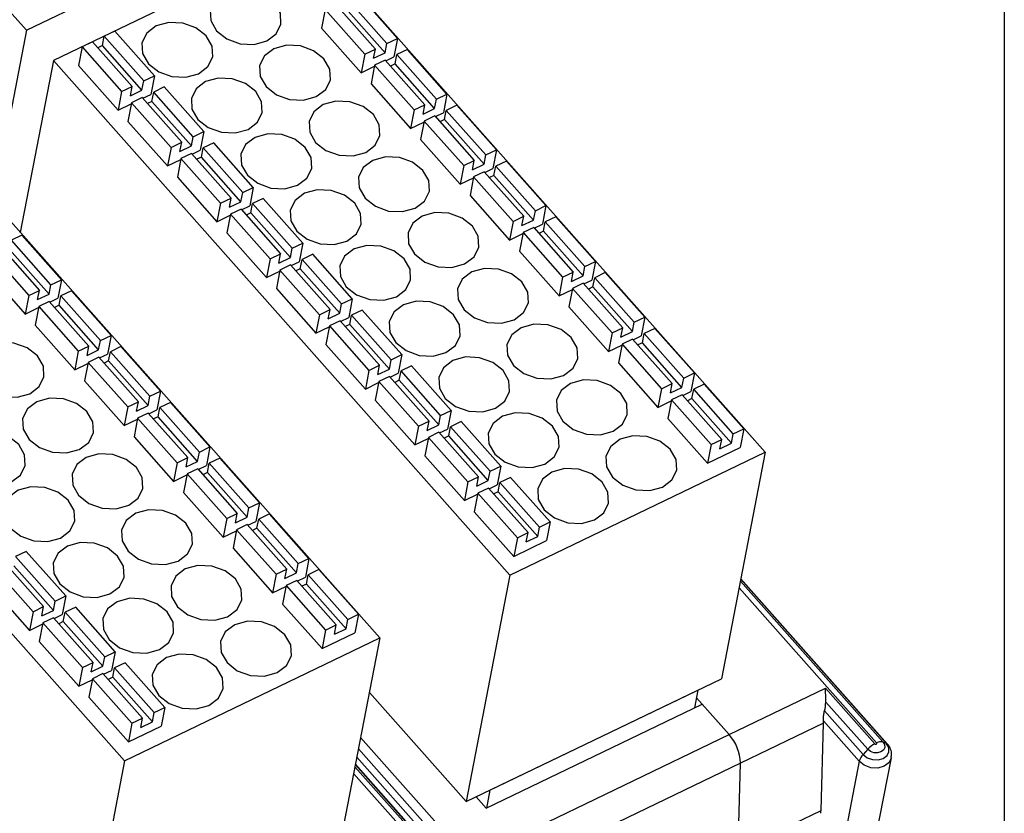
# Model space of a CAD drawing. Header units: millimetres. Extents: x 46 to 1057, y -1515 to -1121.
# Tile 49 of 63: x 676 to 717, y -1378 to -1345. Entities that reach past the tile are written whole.
import ezdxf

# ---------------------------------------------------------------- set-up
doc = ezdxf.new("R2010")
doc.units = ezdxf.units.MM

msp = doc.modelspace()

# ---------------------------------------------------------------- linework, layer by layer
at = {"linetype": 'Continuous', "lineweight": 25}
for p, q in [((657.742, -1324.022), (676.697, -1345.387)), ((676.697, -1345.387), (687.298, -1340.285)), ((688.413, -1341.541), (677.812, -1346.644)), ((707.369, -1362.906), (688.413, -1341.541)), ((692.1, -1345.721), (690.457, -1343.869)), ((689.537, -1344.312), (691.18, -1346.164)), ((691.66, -1345.933), (690.017, -1344.081)), ((689.097, -1344.524), (688.947, -1345.296)), ((689.097, -1344.524), (690.74, -1346.376)), ((691.585, -1346.319), (689.942, -1344.467)), ((676.697, -1345.387), (675.318, -1352.52)), ((679.847, -1346.022), (679.922, -1345.636)), ((680.362, -1345.424), (679.922, -1345.636)), ((681.565, -1347.488), (679.922, -1345.636)), ((682.005, -1347.277), (680.362, -1345.424)), ((688.947, -1345.296), (690.59, -1347.148)), ((679.002, -1346.079), (678.852, -1346.851)), ((679.442, -1345.867), (679.002, -1346.079)), ((679.002, -1346.079), (680.645, -1347.931)), ((679.442, -1345.867), (681.085, -1347.719)), ((679.847, -1346.022), (679.66, -1346.113)), ((681.49, -1347.874), (679.847, -1346.022)), ((691.585, -1346.319), (691.66, -1345.933)), ((691.66, -1345.933), (692.1, -1345.721)), ((692.1, -1345.721), (691.951, -1346.493)), ((690.74, -1346.376), (690.59, -1347.148)), ((690.74, -1346.376), (691.18, -1346.164)), ((691.105, -1346.55), (691.18, -1346.164)), ((691.105, -1346.55), (691.585, -1346.319)), ((691.615, -1346.655), (691.951, -1346.493)), ((691.996, -1346.782), (692.071, -1346.396)), ((692.511, -1346.184), (692.071, -1346.396)), ((693.714, -1348.248), (692.071, -1346.396)), ((694.154, -1348.036), (692.511, -1346.184)), ((677.812, -1346.644), (676.433, -1353.777)), ((677.812, -1346.644), (696.768, -1368.009)), ((678.852, -1346.851), (680.496, -1348.703)), ((690.59, -1347.148), (691.142, -1346.883)), ((691.151, -1346.839), (691.001, -1347.611)), ((691.591, -1346.627), (691.151, -1346.839)), ((691.151, -1346.839), (692.794, -1348.691)), ((691.591, -1346.627), (693.234, -1348.479)), ((691.996, -1346.782), (691.808, -1346.872)), ((693.639, -1348.634), (691.996, -1346.782)), ((681.565, -1347.488), (682.005, -1347.277)), ((682.005, -1347.277), (681.856, -1348.049)), ((680.645, -1347.931), (681.085, -1347.719)), ((681.01, -1348.106), (681.085, -1347.719)), ((681.49, -1347.874), (681.565, -1347.488)), ((691.001, -1347.611), (692.644, -1349.463)), ((680.645, -1347.931), (680.496, -1348.703)), ((681.01, -1348.106), (681.49, -1347.874)), ((681.52, -1348.21), (681.856, -1348.049)), ((681.901, -1348.337), (681.976, -1347.951)), ((682.416, -1347.74), (681.976, -1347.951)), ((683.619, -1349.803), (681.976, -1347.951)), ((684.059, -1349.592), (682.416, -1347.74)), ((693.714, -1348.248), (694.154, -1348.036)), ((694.154, -1348.036), (694.005, -1348.809)), ((680.496, -1348.703), (681.047, -1348.438)), ((681.056, -1348.394), (680.906, -1349.167)), ((681.496, -1348.182), (681.056, -1348.394)), ((681.056, -1348.394), (682.699, -1350.246)), ((681.496, -1348.182), (683.139, -1350.035)), ((681.901, -1348.337), (681.714, -1348.428)), ((683.544, -1350.19), (681.901, -1348.337)), ((692.794, -1348.691), (693.234, -1348.479)), ((693.159, -1348.865), (693.234, -1348.479)), ((693.639, -1348.634), (693.714, -1348.248)), ((694.565, -1348.499), (694.125, -1348.711)), ((696.208, -1350.351), (694.565, -1348.499)), ((692.794, -1348.691), (692.644, -1349.463)), ((693.159, -1348.865), (693.639, -1348.634)), ((693.645, -1348.942), (693.205, -1349.154)), ((693.645, -1348.942), (695.288, -1350.794)), ((693.669, -1348.97), (694.005, -1348.809)), ((694.05, -1349.097), (694.125, -1348.711)), ((695.768, -1350.563), (694.125, -1348.711)), ((691.367, -1370.609), (672.412, -1349.244)), ((680.906, -1349.167), (682.55, -1351.019)), ((692.644, -1349.463), (693.196, -1349.198)), ((693.205, -1349.154), (693.055, -1349.926)), ((693.205, -1349.154), (694.848, -1351.006)), ((694.05, -1349.097), (693.862, -1349.188)), ((695.693, -1350.949), (694.05, -1349.097)), ((683.619, -1349.803), (684.059, -1349.592)), ((684.059, -1349.592), (683.91, -1350.364)), ((682.699, -1350.246), (683.139, -1350.035)), ((683.064, -1350.421), (683.139, -1350.035)), ((683.544, -1350.19), (683.619, -1349.803)), ((684.47, -1350.055), (684.03, -1350.266)), ((686.113, -1351.907), (684.47, -1350.055)), ((693.055, -1349.926), (694.698, -1351.778)), ((682.699, -1350.246), (682.55, -1351.019)), ((683.064, -1350.421), (683.544, -1350.19)), ((683.55, -1350.498), (683.11, -1350.709)), ((683.55, -1350.498), (685.193, -1352.35)), ((683.574, -1350.525), (683.91, -1350.364)), ((683.955, -1350.653), (684.03, -1350.266)), ((685.673, -1352.119), (684.03, -1350.266)), ((695.693, -1350.949), (695.768, -1350.563)), ((695.768, -1350.563), (696.208, -1350.351)), ((696.208, -1350.351), (696.059, -1351.124)), ((682.55, -1351.019), (683.101, -1350.753)), ((683.11, -1350.709), (682.96, -1351.482)), ((683.11, -1350.709), (684.753, -1352.561)), ((683.955, -1350.653), (683.768, -1350.743)), ((685.598, -1352.505), (683.955, -1350.653)), ((694.848, -1351.006), (695.288, -1350.794)), ((695.213, -1351.18), (695.288, -1350.794)), ((695.213, -1351.18), (695.693, -1350.949)), ((696.619, -1350.814), (696.179, -1351.026)), ((698.262, -1352.666), (696.619, -1350.814)), ((694.848, -1351.006), (694.698, -1351.778)), ((695.699, -1351.257), (695.259, -1351.469)), ((695.699, -1351.257), (697.342, -1353.109)), ((695.723, -1351.285), (696.059, -1351.124)), ((696.104, -1351.412), (696.179, -1351.026)), ((697.822, -1352.878), (696.179, -1351.026)), ((682.96, -1351.482), (684.604, -1353.334)), ((694.698, -1351.778), (695.25, -1351.513)), ((695.259, -1351.469), (695.109, -1352.241)), ((695.259, -1351.469), (696.902, -1353.321)), ((696.104, -1351.412), (695.916, -1351.503)), ((697.747, -1353.264), (696.104, -1351.412)), ((685.598, -1352.505), (685.673, -1352.119)), ((685.673, -1352.119), (686.113, -1351.907)), ((686.113, -1351.907), (685.964, -1352.679)), ((684.753, -1352.561), (684.604, -1353.334)), ((684.753, -1352.561), (685.193, -1352.35)), ((685.118, -1352.736), (685.193, -1352.35)), ((685.118, -1352.736), (685.598, -1352.505)), ((686.009, -1352.968), (686.084, -1352.582)), ((686.524, -1352.37), (686.084, -1352.582)), ((687.727, -1354.434), (686.084, -1352.582)), ((688.167, -1354.222), (686.524, -1352.37)), ((695.109, -1352.241), (696.752, -1354.093)), ((685.164, -1353.024), (685.014, -1353.797)), ((685.604, -1352.813), (685.164, -1353.024)), ((685.164, -1353.024), (686.807, -1354.877)), ((685.604, -1352.813), (687.247, -1354.665)), ((685.628, -1352.84), (685.964, -1352.679)), ((686.009, -1352.968), (685.822, -1353.058)), ((687.652, -1354.82), (686.009, -1352.968)), ((697.747, -1353.264), (697.822, -1352.878)), ((697.822, -1352.878), (698.262, -1352.666)), ((698.262, -1352.666), (698.113, -1353.439)), ((684.604, -1353.334), (685.155, -1353.068)), ((696.902, -1353.321), (696.752, -1354.093)), ((696.902, -1353.321), (697.342, -1353.109)), ((697.267, -1353.496), (697.342, -1353.109)), ((697.267, -1353.496), (697.747, -1353.264)), ((697.777, -1353.6), (698.113, -1353.439)), ((698.158, -1353.727), (698.233, -1353.341)), ((698.673, -1353.13), (698.233, -1353.341)), ((699.876, -1355.193), (698.233, -1353.341)), ((700.316, -1354.982), (698.673, -1353.13)), ((685.014, -1353.797), (686.658, -1355.649)), ((696.752, -1354.093), (697.304, -1353.828)), ((697.313, -1353.784), (697.163, -1354.556)), ((697.753, -1353.572), (697.313, -1353.784)), ((697.313, -1353.784), (698.956, -1355.636)), ((697.753, -1353.572), (699.396, -1355.424)), ((698.158, -1353.727), (697.97, -1353.818)), ((699.801, -1355.58), (698.158, -1353.727)), ((676.509, -1353.887), (676.069, -1354.098)), ((677.712, -1355.95), (676.069, -1354.098)), ((678.152, -1355.739), (676.509, -1353.887)), ((687.727, -1354.434), (688.167, -1354.222)), ((688.167, -1354.222), (688.018, -1354.994)), ((661.811, -1354.346), (680.766, -1375.712)), ((675.149, -1354.541), (676.792, -1356.393)), ((675.589, -1354.329), (677.232, -1356.182)), ((677.638, -1356.337), (675.994, -1354.484)), ((686.807, -1354.877), (687.247, -1354.665)), ((687.172, -1355.051), (687.247, -1354.665)), ((687.652, -1354.82), (687.727, -1354.434)), ((697.163, -1354.556), (698.806, -1356.409)), ((686.807, -1354.877), (686.658, -1355.649)), ((687.172, -1355.051), (687.652, -1354.82)), ((687.682, -1355.155), (688.018, -1354.994)), ((688.063, -1355.283), (688.138, -1354.897)), ((688.578, -1354.685), (688.138, -1354.897)), ((689.781, -1356.749), (688.138, -1354.897)), ((690.221, -1356.537), (688.578, -1354.685)), ((699.876, -1355.193), (700.316, -1354.982)), ((700.316, -1354.982), (700.167, -1355.754)), ((675, -1355.314), (676.643, -1357.166)), ((686.658, -1355.649), (687.209, -1355.383)), ((687.218, -1355.34), (687.069, -1356.112)), ((687.658, -1355.128), (687.218, -1355.34)), ((687.218, -1355.34), (688.861, -1357.192)), ((687.658, -1355.128), (689.301, -1356.98)), ((688.063, -1355.283), (687.876, -1355.373)), ((689.706, -1357.135), (688.063, -1355.283)), ((698.956, -1355.636), (699.396, -1355.424)), ((699.321, -1355.811), (699.396, -1355.424)), ((699.801, -1355.58), (699.876, -1355.193)), ((700.727, -1355.445), (700.287, -1355.656)), ((702.37, -1357.297), (700.727, -1355.445)), ((677.712, -1355.95), (678.152, -1355.739)), ((678.152, -1355.739), (678.003, -1356.511)), ((698.956, -1355.636), (698.806, -1356.409)), ((699.321, -1355.811), (699.801, -1355.58)), ((699.807, -1355.887), (699.367, -1356.099)), ((699.807, -1355.887), (701.45, -1357.74)), ((699.831, -1355.915), (700.167, -1355.754)), ((700.212, -1356.043), (700.287, -1355.656)), ((701.93, -1357.508), (700.287, -1355.656)), ((676.792, -1356.393), (677.232, -1356.182)), ((677.158, -1356.568), (677.232, -1356.182)), ((677.638, -1356.337), (677.712, -1355.95)), ((678.563, -1356.202), (678.123, -1356.413)), ((680.206, -1358.054), (678.563, -1356.202)), ((687.069, -1356.112), (688.712, -1357.964)), ((698.806, -1356.409), (699.358, -1356.143)), ((699.367, -1356.099), (699.217, -1356.872)), ((699.367, -1356.099), (701.01, -1357.951)), ((700.212, -1356.043), (700.024, -1356.133)), ((701.855, -1357.895), (700.212, -1356.043)), ((676.792, -1356.393), (676.643, -1357.166)), ((677.158, -1356.568), (677.638, -1356.337)), ((677.643, -1356.645), (677.203, -1356.856)), ((677.643, -1356.645), (679.286, -1358.497)), ((677.668, -1356.672), (678.003, -1356.511)), ((678.048, -1356.8), (678.123, -1356.413)), ((679.766, -1358.266), (678.123, -1356.413)), ((689.781, -1356.749), (690.221, -1356.537)), ((690.221, -1356.537), (690.072, -1357.309)), ((676.643, -1357.166), (677.195, -1356.9)), ((677.203, -1356.856), (677.054, -1357.629)), ((677.203, -1356.856), (678.846, -1358.708)), ((678.048, -1356.8), (677.861, -1356.89)), ((679.692, -1358.652), (678.048, -1356.8)), ((688.861, -1357.192), (689.301, -1356.98)), ((689.226, -1357.366), (689.301, -1356.98)), ((689.706, -1357.135), (689.781, -1356.749)), ((690.632, -1357), (690.192, -1357.212)), ((692.275, -1358.852), (690.632, -1357)), ((699.217, -1356.872), (700.86, -1358.724)), ((688.861, -1357.192), (688.712, -1357.964)), ((689.226, -1357.366), (689.706, -1357.135)), ((689.712, -1357.443), (689.272, -1357.655)), ((689.712, -1357.443), (691.355, -1359.295)), ((689.736, -1357.471), (690.072, -1357.309)), ((690.117, -1357.598), (690.192, -1357.212)), ((691.835, -1359.064), (690.192, -1357.212)), ((701.855, -1357.895), (701.93, -1357.508)), ((701.93, -1357.508), (702.37, -1357.297)), ((702.37, -1357.297), (702.221, -1358.069)), ((677.054, -1357.629), (678.697, -1359.481)), ((688.712, -1357.964), (689.263, -1357.698)), ((689.272, -1357.655), (689.123, -1358.427)), ((689.272, -1357.655), (690.915, -1359.507)), ((690.117, -1357.598), (689.93, -1357.688)), ((691.76, -1359.45), (690.117, -1357.598)), ((701.01, -1357.951), (700.86, -1358.724)), ((701.01, -1357.951), (701.45, -1357.74)), ((701.375, -1358.126), (701.45, -1357.74)), ((701.375, -1358.126), (701.855, -1357.895)), ((702.781, -1357.76), (702.341, -1357.972)), ((704.424, -1359.612), (702.781, -1357.76)), ((679.692, -1358.652), (679.766, -1358.266)), ((679.766, -1358.266), (680.206, -1358.054)), ((680.206, -1358.054), (680.057, -1358.826)), ((701.861, -1358.203), (701.421, -1358.414)), ((701.861, -1358.203), (703.504, -1360.055)), ((701.885, -1358.23), (702.221, -1358.069)), ((702.266, -1358.358), (702.078, -1358.448)), ((702.266, -1358.358), (702.341, -1357.972)), ((703.909, -1360.21), (702.266, -1358.358)), ((703.984, -1359.824), (702.341, -1357.972)), ((678.846, -1358.708), (678.697, -1359.481)), ((678.846, -1358.708), (679.286, -1358.497)), ((679.212, -1358.883), (679.286, -1358.497)), ((679.212, -1358.883), (679.692, -1358.652)), ((680.103, -1359.115), (680.177, -1358.729)), ((680.617, -1358.517), (680.177, -1358.729)), ((681.82, -1360.581), (680.177, -1358.729)), ((682.26, -1360.369), (680.617, -1358.517)), ((689.123, -1358.427), (690.766, -1360.279)), ((700.86, -1358.724), (701.412, -1358.458)), ((701.421, -1358.414), (701.271, -1359.187)), ((701.421, -1358.414), (703.064, -1360.266)), ((679.257, -1359.171), (679.108, -1359.944)), ((679.697, -1358.96), (679.257, -1359.171)), ((679.257, -1359.171), (680.9, -1361.024)), ((679.697, -1358.96), (681.34, -1360.812)), ((679.722, -1358.987), (680.057, -1358.826)), ((680.103, -1359.115), (679.915, -1359.205)), ((681.746, -1360.967), (680.103, -1359.115)), ((691.76, -1359.45), (691.835, -1359.064)), ((691.835, -1359.064), (692.275, -1358.852)), ((692.275, -1358.852), (692.126, -1359.624)), ((678.697, -1359.481), (679.249, -1359.215)), ((690.915, -1359.507), (690.766, -1360.279)), ((690.915, -1359.507), (691.355, -1359.295)), ((691.28, -1359.681), (691.355, -1359.295)), ((691.28, -1359.681), (691.76, -1359.45)), ((692.171, -1359.913), (692.246, -1359.527)), ((692.686, -1359.315), (692.246, -1359.527)), ((693.889, -1361.379), (692.246, -1359.527)), ((694.329, -1361.167), (692.686, -1359.315)), ((701.271, -1359.187), (702.914, -1361.039)), ((679.108, -1359.944), (680.751, -1361.796)), ((691.326, -1359.97), (691.177, -1360.742)), ((691.766, -1359.758), (691.326, -1359.97)), ((691.326, -1359.97), (692.969, -1361.822)), ((691.766, -1359.758), (693.409, -1361.61)), ((691.791, -1359.786), (692.126, -1359.624)), ((692.171, -1359.913), (691.984, -1360.003)), ((693.814, -1361.765), (692.171, -1359.913)), ((703.909, -1360.21), (703.984, -1359.824)), ((703.984, -1359.824), (704.424, -1359.612)), ((704.424, -1359.612), (704.275, -1360.384)), ((681.82, -1360.581), (682.26, -1360.369)), ((682.26, -1360.369), (682.111, -1361.141)), ((690.766, -1360.279), (691.317, -1360.013)), ((703.064, -1360.266), (702.914, -1361.039)), ((703.064, -1360.266), (703.504, -1360.055)), ((703.429, -1360.441), (703.504, -1360.055)), ((703.429, -1360.441), (703.909, -1360.21)), ((703.939, -1360.545), (704.275, -1360.384)), ((704.32, -1360.673), (704.395, -1360.287)), ((704.835, -1360.075), (704.395, -1360.287)), ((706.038, -1362.139), (704.395, -1360.287)), ((706.478, -1361.927), (704.835, -1360.075)), ((680.9, -1361.024), (681.34, -1360.812)), ((681.266, -1361.198), (681.34, -1360.812)), ((681.746, -1360.967), (681.82, -1360.581)), ((691.177, -1360.742), (692.82, -1362.594)), ((702.914, -1361.039), (703.466, -1360.773)), ((703.475, -1360.73), (703.325, -1361.502)), ((703.915, -1360.518), (703.475, -1360.73)), ((703.475, -1360.73), (705.118, -1362.582)), ((703.915, -1360.518), (705.558, -1362.37)), ((704.32, -1360.673), (704.132, -1360.763)), ((705.963, -1362.525), (704.32, -1360.673)), ((680.9, -1361.024), (680.751, -1361.796)), ((681.266, -1361.198), (681.746, -1360.967)), ((681.776, -1361.303), (682.111, -1361.141)), ((682.157, -1361.43), (682.231, -1361.044)), ((682.671, -1360.832), (682.231, -1361.044)), ((683.874, -1362.896), (682.231, -1361.044)), ((684.314, -1362.684), (682.671, -1360.832)), ((693.889, -1361.379), (694.329, -1361.167)), ((694.329, -1361.167), (694.18, -1361.939)), ((680.751, -1361.796), (681.303, -1361.53)), ((681.311, -1361.487), (681.162, -1362.259)), ((681.751, -1361.275), (681.311, -1361.487)), ((681.311, -1361.487), (682.954, -1363.339)), ((681.751, -1361.275), (683.394, -1363.127)), ((682.157, -1361.43), (681.969, -1361.52)), ((683.8, -1363.282), (682.157, -1361.43)), ((692.969, -1361.822), (693.409, -1361.61)), ((693.334, -1361.996), (693.409, -1361.61)), ((693.814, -1361.765), (693.889, -1361.379)), ((694.74, -1361.63), (694.3, -1361.842)), ((696.383, -1363.482), (694.74, -1361.63)), ((703.325, -1361.502), (704.969, -1363.354)), ((692.969, -1361.822), (692.82, -1362.594)), ((693.334, -1361.996), (693.814, -1361.765)), ((693.845, -1362.101), (694.18, -1361.939)), ((694.225, -1362.228), (694.3, -1361.842)), ((695.943, -1363.694), (694.3, -1361.842)), ((706.038, -1362.139), (706.478, -1361.927)), ((706.478, -1361.927), (706.329, -1362.699)), ((681.162, -1362.259), (682.805, -1364.111)), ((692.82, -1362.594), (693.371, -1362.329)), ((693.38, -1362.285), (693.231, -1363.057)), ((693.82, -1362.073), (693.38, -1362.285)), ((693.38, -1362.285), (695.023, -1364.137)), ((693.82, -1362.073), (695.463, -1363.925)), ((694.225, -1362.228), (694.038, -1362.318)), ((695.868, -1364.08), (694.225, -1362.228)), ((705.118, -1362.582), (705.558, -1362.37)), ((705.483, -1362.756), (705.558, -1362.37)), ((705.963, -1362.525), (706.038, -1362.139)), ((683.874, -1362.896), (684.314, -1362.684)), ((684.314, -1362.684), (684.165, -1363.456)), ((705.118, -1362.582), (704.969, -1363.354)), ((704.969, -1363.354), (706.329, -1362.699)), ((705.483, -1362.756), (705.963, -1362.525)), ((682.954, -1363.339), (683.394, -1363.127)), ((683.32, -1363.513), (683.394, -1363.127)), ((683.8, -1363.282), (683.874, -1362.896)), ((684.725, -1363.147), (684.285, -1363.359)), ((686.368, -1364.999), (684.725, -1363.147)), ((693.231, -1363.057), (694.874, -1364.909)), ((696.768, -1368.009), (707.369, -1362.906)), ((707.369, -1362.906), (705.553, -1372.302)), ((682.954, -1363.339), (682.805, -1364.111)), ((683.32, -1363.513), (683.8, -1363.282)), ((683.805, -1363.59), (683.365, -1363.802)), ((683.805, -1363.59), (685.448, -1365.442)), ((683.83, -1363.618), (684.165, -1363.456)), ((684.211, -1363.745), (684.285, -1363.359)), ((685.928, -1365.211), (684.285, -1363.359)), ((695.943, -1363.694), (696.383, -1363.482)), ((696.383, -1363.482), (696.234, -1364.254)), ((682.805, -1364.111), (683.357, -1363.845)), ((683.365, -1363.802), (683.216, -1364.574)), ((683.365, -1363.802), (685.008, -1365.654)), ((684.211, -1363.745), (684.023, -1363.835)), ((685.854, -1365.597), (684.211, -1363.745)), ((695.023, -1364.137), (695.463, -1363.925)), ((695.388, -1364.311), (695.463, -1363.925)), ((695.388, -1364.311), (695.868, -1364.08)), ((695.868, -1364.08), (695.943, -1363.694)), ((696.794, -1363.945), (696.354, -1364.157)), ((698.437, -1365.797), (696.794, -1363.945)), ((695.023, -1364.137), (694.874, -1364.909)), ((695.874, -1364.388), (695.434, -1364.6)), ((695.874, -1364.388), (697.517, -1366.24)), ((695.899, -1364.416), (696.234, -1364.254)), ((696.279, -1364.543), (696.354, -1364.157)), ((697.997, -1366.009), (696.354, -1364.157)), ((683.216, -1364.574), (684.859, -1366.426)), ((694.874, -1364.909), (695.425, -1364.644)), ((695.434, -1364.6), (695.285, -1365.372)), ((695.434, -1364.6), (697.077, -1366.452)), ((696.279, -1364.543), (696.092, -1364.634)), ((697.922, -1366.395), (696.279, -1364.543)), ((685.854, -1365.597), (685.928, -1365.211)), ((685.928, -1365.211), (686.368, -1364.999)), ((686.368, -1364.999), (686.219, -1365.771)), ((685.008, -1365.654), (684.859, -1366.426)), ((685.008, -1365.654), (685.448, -1365.442)), ((685.374, -1365.828), (685.448, -1365.442)), ((685.374, -1365.828), (685.854, -1365.597)), ((686.265, -1366.06), (686.339, -1365.674)), ((686.779, -1365.462), (686.339, -1365.674)), ((687.982, -1367.526), (686.339, -1365.674)), ((688.422, -1367.314), (686.779, -1365.462)), ((695.285, -1365.372), (696.928, -1367.224)), ((685.419, -1366.117), (685.27, -1366.889)), ((685.859, -1365.905), (685.419, -1366.117)), ((685.419, -1366.117), (687.062, -1367.969)), ((685.859, -1365.905), (687.502, -1367.757)), ((685.884, -1365.933), (686.219, -1365.771)), ((686.265, -1366.06), (686.077, -1366.15)), ((687.908, -1367.912), (686.265, -1366.06)), ((697.922, -1366.395), (697.997, -1366.009)), ((697.997, -1366.009), (698.437, -1365.797)), ((698.437, -1365.797), (698.288, -1366.57)), ((684.859, -1366.426), (685.411, -1366.16)), ((697.077, -1366.452), (696.928, -1367.224)), ((697.077, -1366.452), (697.517, -1366.24)), ((697.442, -1366.626), (697.517, -1366.24)), ((697.442, -1366.626), (697.922, -1366.395)), ((685.27, -1366.889), (686.913, -1368.741)), ((696.928, -1367.224), (698.288, -1366.57)), ((676.684, -1367.017), (676.244, -1367.229)), ((677.888, -1369.081), (676.244, -1367.229)), ((678.328, -1368.869), (676.684, -1367.017)), ((687.982, -1367.526), (688.422, -1367.314)), ((688.422, -1367.314), (688.273, -1368.086)), ((675.324, -1367.672), (676.968, -1369.524)), ((675.764, -1367.46), (677.408, -1369.312)), ((677.813, -1369.467), (676.17, -1367.615)), ((687.062, -1367.969), (687.502, -1367.757)), ((687.428, -1368.143), (687.502, -1367.757)), ((687.908, -1367.912), (687.982, -1367.526)), ((687.062, -1367.969), (686.913, -1368.741)), ((687.428, -1368.143), (687.908, -1367.912)), ((687.938, -1368.248), (688.273, -1368.086)), ((688.319, -1368.375), (688.393, -1367.989)), ((688.833, -1367.777), (688.393, -1367.989)), ((690.036, -1369.841), (688.393, -1367.989)), ((690.476, -1369.629), (688.833, -1367.777)), ((696.768, -1368.009), (694.952, -1377.405)), ((712.44, -1375.014), (706.354, -1368.155)), ((675.175, -1368.444), (676.818, -1370.296)), ((686.913, -1368.741), (687.465, -1368.476)), ((687.473, -1368.432), (687.324, -1369.204)), ((687.913, -1368.22), (687.473, -1368.432)), ((687.473, -1368.432), (689.116, -1370.284)), ((687.913, -1368.22), (689.556, -1370.072)), ((688.319, -1368.375), (688.131, -1368.465)), ((689.962, -1370.227), (688.319, -1368.375)), ((711.989, -1374.971), (706.28, -1368.537)), ((706.334, -1368.258), (712.253, -1374.929)), ((712.393, -1374.983), (706.351, -1368.172)), ((677.888, -1369.081), (678.328, -1368.869)), ((678.328, -1368.869), (678.178, -1369.642)), ((676.968, -1369.524), (677.408, -1369.312)), ((677.333, -1369.698), (677.408, -1369.312)), ((677.813, -1369.467), (677.888, -1369.081)), ((678.738, -1369.332), (678.298, -1369.544)), ((680.382, -1371.185), (678.738, -1369.332)), ((687.324, -1369.204), (688.967, -1371.056)), ((676.968, -1369.524), (676.818, -1370.296)), ((677.333, -1369.698), (677.813, -1369.467)), ((677.818, -1369.775), (677.378, -1369.987)), ((677.818, -1369.775), (679.462, -1371.627)), ((677.843, -1369.803), (678.178, -1369.642)), ((678.224, -1369.93), (678.298, -1369.544)), ((679.942, -1371.396), (678.298, -1369.544)), ((690.036, -1369.841), (690.476, -1369.629)), ((690.476, -1369.629), (690.327, -1370.401)), ((676.818, -1370.296), (677.37, -1370.031)), ((677.378, -1369.987), (677.229, -1370.759)), ((677.378, -1369.987), (679.022, -1371.839)), ((678.224, -1369.93), (678.036, -1370.021)), ((679.867, -1371.782), (678.224, -1369.93)), ((689.116, -1370.284), (689.556, -1370.072)), ((689.482, -1370.458), (689.556, -1370.072)), ((689.962, -1370.227), (690.036, -1369.841)), ((680.766, -1375.712), (691.367, -1370.609)), ((689.116, -1370.284), (688.967, -1371.056)), ((688.967, -1371.056), (690.327, -1370.401)), ((689.482, -1370.458), (689.962, -1370.227)), ((691.367, -1370.609), (689.551, -1380.005)), ((677.229, -1370.759), (678.872, -1372.612)), ((679.867, -1371.782), (679.942, -1371.396)), ((679.942, -1371.396), (680.382, -1371.185)), ((680.382, -1371.185), (680.232, -1371.957)), ((679.022, -1371.839), (678.872, -1372.612)), ((679.022, -1371.839), (679.462, -1371.627)), ((679.387, -1372.014), (679.462, -1371.627)), ((679.387, -1372.014), (679.867, -1371.782)), ((680.792, -1371.648), (680.352, -1371.859)), ((682.436, -1373.5), (680.792, -1371.648)), ((679.872, -1372.09), (679.432, -1372.302)), ((679.872, -1372.09), (681.516, -1373.943)), ((679.897, -1372.118), (680.232, -1371.957)), ((680.278, -1372.246), (680.09, -1372.336)), ((680.278, -1372.246), (680.352, -1371.859)), ((681.921, -1374.098), (680.278, -1372.246)), ((681.996, -1373.711), (680.352, -1371.859)), ((678.872, -1372.612), (679.424, -1372.346)), ((679.432, -1372.302), (679.283, -1373.075)), ((679.432, -1372.302), (681.076, -1374.154)), ((694.952, -1377.405), (705.553, -1372.302)), ((679.283, -1373.075), (680.926, -1374.927)), ((690.93, -1372.872), (694.952, -1377.405)), ((695.932, -1376.933), (704.572, -1372.774)), ((704.572, -1372.774), (704.43, -1373.512)), ((705.866, -1374.624), (709.872, -1372.696)), ((709.872, -1372.696), (711.92, -1375.004)), ((695.784, -1377.674), (704.745, -1373.36)), ((704.51, -1373.096), (705.866, -1374.624)), ((705.866, -1374.624), (704.745, -1373.36)), ((711.619, -1375.234), (709.877, -1373.271)), ((681.921, -1374.098), (681.996, -1373.711)), ((681.996, -1373.711), (682.436, -1373.5)), ((682.436, -1373.5), (682.286, -1374.272)), ((709.828, -1373.644), (711.428, -1375.447)), ((681.076, -1374.154), (680.926, -1374.927)), ((680.926, -1374.927), (682.286, -1374.272)), ((681.076, -1374.154), (681.516, -1373.943)), ((681.441, -1374.329), (681.516, -1373.943)), ((681.441, -1374.329), (681.921, -1374.098)), ((709.782, -1374.152), (706.342, -1375.808)), ((709.682, -1377.769), (709.782, -1374.152)), ((711.266, -1375.731), (709.78, -1374.056)), ((695.071, -1379.821), (705.866, -1374.624)), ((690.568, -1374.745), (695.071, -1379.821)), ((712.253, -1374.929), (712.393, -1374.983)), ((694.77, -1380.051), (690.477, -1375.213)), ((711.619, -1375.234), (711.428, -1375.447)), ((680.766, -1375.712), (678.95, -1385.107)), ((696.392, -1382.685), (690.349, -1375.874)), ((696.439, -1382.717), (690.353, -1375.857)), ((690.409, -1375.565), (694.579, -1380.264)), ((706.342, -1375.808), (695.546, -1381.004)), ((711.266, -1375.731), (703.854, -1414.078)), ((705.19, -1413.931), (712.603, -1375.585)), ((706.242, -1379.425), (706.342, -1375.808)), ((695.987, -1382.673), (690.279, -1376.239)), ((690.333, -1375.96), (696.252, -1382.631)), ((695.932, -1376.933), (695.789, -1377.671)), ((695.368, -1377.205), (695.784, -1377.674)), ((706.242, -1379.425), (709.682, -1377.769))]:
    msp.add_line(p, q, dxfattribs=at)
msp.add_lwpolyline([(45.524, -1293.918), (717.291, -1293.918), (717.291, -1515.339), (45.524, -1515.339)], close=True)
at = {"linetype": 'Continuous', "lineweight": 25, "flags": 128}
for points in [[(684.91, -1343.841), (684.518, -1344.138), (684.32, -1344.54), (684.345, -1344.987), (684.591, -1345.411), (685.019, -1345.747), (685.564, -1345.943), (686.145, -1345.971), (686.671, -1345.825), (687.063, -1345.529), (687.262, -1345.126), (687.236, -1344.679), (686.991, -1344.256), (686.563, -1343.92), (686.017, -1343.723), (685.437, -1343.695), (684.91, -1343.841)], [(682.078, -1345.204), (681.686, -1345.501), (681.487, -1345.903), (681.513, -1346.351), (681.758, -1346.774), (682.186, -1347.11), (682.732, -1347.307), (683.312, -1347.334), (683.839, -1347.189), (684.231, -1346.892), (684.429, -1346.49), (684.404, -1346.043), (684.158, -1345.619), (683.73, -1345.283), (683.185, -1345.086), (682.604, -1345.059), (682.078, -1345.204)], [(686.964, -1346.156), (686.572, -1346.453), (686.374, -1346.855), (686.399, -1347.302), (686.645, -1347.726), (687.073, -1348.062), (687.618, -1348.258), (688.199, -1348.286), (688.725, -1348.141), (689.117, -1347.844), (689.316, -1347.441), (689.29, -1346.994), (689.045, -1346.571), (688.617, -1346.235), (688.071, -1346.038), (687.491, -1346.011), (686.964, -1346.156)], [(684.132, -1347.519), (683.74, -1347.816), (683.541, -1348.219), (683.567, -1348.666), (683.812, -1349.089), (684.24, -1349.425), (684.786, -1349.622), (685.366, -1349.649), (685.893, -1349.504), (686.285, -1349.207), (686.483, -1348.805), (686.458, -1348.358), (686.212, -1347.934), (685.784, -1347.598), (685.239, -1347.402), (684.658, -1347.374), (684.132, -1347.519)], [(689.018, -1348.471), (688.626, -1348.768), (688.428, -1349.17), (688.453, -1349.617), (688.699, -1350.041), (689.127, -1350.377), (689.673, -1350.573), (690.253, -1350.601), (690.779, -1350.456), (691.171, -1350.159), (691.37, -1349.757), (691.344, -1349.309), (691.099, -1348.886), (690.671, -1348.55), (690.125, -1348.353), (689.545, -1348.326), (689.018, -1348.471)], [(686.186, -1349.835), (685.794, -1350.131), (685.595, -1350.534), (685.621, -1350.981), (685.866, -1351.404), (686.295, -1351.74), (686.84, -1351.937), (687.42, -1351.964), (687.947, -1351.819), (688.339, -1351.522), (688.537, -1351.12), (688.512, -1350.673), (688.267, -1350.249), (687.838, -1349.913), (687.293, -1349.717), (686.712, -1349.689), (686.186, -1349.835)], [(691.072, -1350.786), (690.68, -1351.083), (690.482, -1351.485), (690.507, -1351.933), (690.753, -1352.356), (691.181, -1352.692), (691.727, -1352.889), (692.307, -1352.916), (692.833, -1352.771), (693.225, -1352.474), (693.424, -1352.072), (693.398, -1351.625), (693.153, -1351.201), (692.725, -1350.865), (692.179, -1350.668), (691.599, -1350.641), (691.072, -1350.786)], [(688.24, -1352.15), (687.848, -1352.446), (687.649, -1352.849), (687.675, -1353.296), (687.92, -1353.72), (688.349, -1354.055), (688.894, -1354.252), (689.474, -1354.28), (690.001, -1354.134), (690.393, -1353.837), (690.591, -1353.435), (690.566, -1352.988), (690.321, -1352.564), (689.892, -1352.228), (689.347, -1352.032), (688.766, -1352.004), (688.24, -1352.15)], [(693.126, -1353.101), (692.734, -1353.398), (692.536, -1353.801), (692.561, -1354.248), (692.807, -1354.671), (693.235, -1355.007), (693.781, -1355.204), (694.361, -1355.231), (694.887, -1355.086), (695.279, -1354.789), (695.478, -1354.387), (695.452, -1353.94), (695.207, -1353.516), (694.779, -1353.18), (694.233, -1352.984), (693.653, -1352.956), (693.126, -1353.101)], [(690.294, -1354.465), (689.902, -1354.761), (689.703, -1355.164), (689.729, -1355.611), (689.974, -1356.035), (690.403, -1356.37), (690.948, -1356.567), (691.528, -1356.595), (692.055, -1356.449), (692.447, -1356.153), (692.645, -1355.75), (692.62, -1355.303), (692.375, -1354.879), (691.946, -1354.544), (691.401, -1354.347), (690.82, -1354.319), (690.294, -1354.465)], [(695.18, -1355.417), (694.788, -1355.713), (694.59, -1356.116), (694.615, -1356.563), (694.861, -1356.986), (695.289, -1357.322), (695.835, -1357.519), (696.415, -1357.546), (696.941, -1357.401), (697.333, -1357.104), (697.532, -1356.702), (697.506, -1356.255), (697.261, -1355.831), (696.833, -1355.495), (696.287, -1355.299), (695.707, -1355.271), (695.18, -1355.417)], [(692.348, -1356.78), (691.956, -1357.076), (691.757, -1357.479), (691.783, -1357.926), (692.028, -1358.35), (692.457, -1358.685), (693.002, -1358.882), (693.582, -1358.91), (694.109, -1358.764), (694.501, -1358.468), (694.699, -1358.065), (694.674, -1357.618), (694.429, -1357.194), (694, -1356.859), (693.455, -1356.662), (692.874, -1356.634), (692.348, -1356.78)], [(697.234, -1357.732), (696.842, -1358.028), (696.644, -1358.431), (696.669, -1358.878), (696.915, -1359.301), (697.343, -1359.637), (697.889, -1359.834), (698.469, -1359.862), (698.995, -1359.716), (699.387, -1359.419), (699.586, -1359.017), (699.56, -1358.57), (699.315, -1358.146), (698.887, -1357.81), (698.341, -1357.614), (697.761, -1357.586), (697.234, -1357.732)], [(675.071, -1358.489), (674.679, -1358.785), (674.48, -1359.188), (674.506, -1359.635), (674.751, -1360.059), (675.179, -1360.394), (675.725, -1360.591), (676.305, -1360.619), (676.831, -1360.473), (677.224, -1360.176), (677.422, -1359.774), (677.397, -1359.327), (677.151, -1358.903), (676.723, -1358.567), (676.177, -1358.371), (675.597, -1358.343), (675.071, -1358.489)], [(694.402, -1359.095), (694.01, -1359.392), (693.811, -1359.794), (693.837, -1360.241), (694.082, -1360.665), (694.511, -1361.001), (695.056, -1361.197), (695.636, -1361.225), (696.163, -1361.079), (696.555, -1360.783), (696.754, -1360.38), (696.728, -1359.933), (696.483, -1359.509), (696.054, -1359.174), (695.509, -1358.977), (694.928, -1358.949), (694.402, -1359.095)], [(699.288, -1360.047), (698.896, -1360.343), (698.698, -1360.746), (698.723, -1361.193), (698.969, -1361.617), (699.397, -1361.952), (699.943, -1362.149), (700.523, -1362.177), (701.049, -1362.031), (701.441, -1361.735), (701.64, -1361.332), (701.614, -1360.885), (701.369, -1360.461), (700.941, -1360.126), (700.395, -1359.929), (699.815, -1359.901), (699.288, -1360.047)], [(677.125, -1360.804), (676.733, -1361.1), (676.534, -1361.503), (676.56, -1361.95), (676.805, -1362.374), (677.233, -1362.709), (677.779, -1362.906), (678.359, -1362.934), (678.885, -1362.788), (679.278, -1362.492), (679.476, -1362.089), (679.451, -1361.642), (679.205, -1361.218), (678.777, -1360.883), (678.231, -1360.686), (677.651, -1360.658), (677.125, -1360.804)], [(696.456, -1361.41), (696.064, -1361.707), (695.865, -1362.109), (695.891, -1362.556), (696.136, -1362.98), (696.565, -1363.316), (697.11, -1363.512), (697.69, -1363.54), (698.217, -1363.394), (698.609, -1363.098), (698.808, -1362.695), (698.782, -1362.248), (698.537, -1361.825), (698.108, -1361.489), (697.563, -1361.292), (696.982, -1361.264), (696.456, -1361.41)], [(674.293, -1362.167), (673.9, -1362.464), (673.702, -1362.866), (673.727, -1363.313), (673.973, -1363.737), (674.401, -1364.073), (674.947, -1364.269), (675.527, -1364.297), (676.053, -1364.151), (676.445, -1363.855), (676.644, -1363.452), (676.619, -1363.005), (676.373, -1362.582), (675.945, -1362.246), (675.399, -1362.049), (674.819, -1362.022), (674.293, -1362.167)], [(701.342, -1362.362), (700.95, -1362.658), (700.752, -1363.061), (700.777, -1363.508), (701.023, -1363.932), (701.451, -1364.267), (701.997, -1364.464), (702.577, -1364.492), (703.103, -1364.346), (703.495, -1364.05), (703.694, -1363.647), (703.668, -1363.2), (703.423, -1362.776), (702.995, -1362.441), (702.449, -1362.244), (701.869, -1362.216), (701.342, -1362.362)], [(679.179, -1363.119), (678.787, -1363.415), (678.588, -1363.818), (678.614, -1364.265), (678.859, -1364.689), (679.287, -1365.024), (679.833, -1365.221), (680.413, -1365.249), (680.94, -1365.103), (681.332, -1364.807), (681.53, -1364.404), (681.505, -1363.957), (681.259, -1363.533), (680.831, -1363.198), (680.285, -1363.001), (679.705, -1362.973), (679.179, -1363.119)], [(698.51, -1363.725), (698.118, -1364.022), (697.919, -1364.424), (697.945, -1364.871), (698.19, -1365.295), (698.619, -1365.631), (699.164, -1365.827), (699.744, -1365.855), (700.271, -1365.71), (700.663, -1365.413), (700.862, -1365.01), (700.836, -1364.563), (700.591, -1364.14), (700.162, -1363.804), (699.617, -1363.607), (699.036, -1363.58), (698.51, -1363.725)], [(676.347, -1364.482), (675.954, -1364.779), (675.756, -1365.181), (675.781, -1365.628), (676.027, -1366.052), (676.455, -1366.388), (677.001, -1366.584), (677.581, -1366.612), (678.107, -1366.467), (678.499, -1366.17), (678.698, -1365.767), (678.673, -1365.32), (678.427, -1364.897), (677.999, -1364.561), (677.453, -1364.364), (676.873, -1364.337), (676.347, -1364.482)], [(681.233, -1365.434), (680.841, -1365.731), (680.642, -1366.133), (680.668, -1366.58), (680.913, -1367.004), (681.341, -1367.34), (681.887, -1367.536), (682.467, -1367.564), (682.994, -1367.418), (683.386, -1367.122), (683.584, -1366.719), (683.559, -1366.272), (683.313, -1365.848), (682.885, -1365.513), (682.339, -1365.316), (681.759, -1365.288), (681.233, -1365.434)], [(678.401, -1366.797), (678.008, -1367.094), (677.81, -1367.496), (677.835, -1367.943), (678.081, -1368.367), (678.509, -1368.703), (679.055, -1368.9), (679.635, -1368.927), (680.161, -1368.782), (680.554, -1368.485), (680.752, -1368.083), (680.727, -1367.635), (680.481, -1367.212), (680.053, -1366.876), (679.507, -1366.679), (678.927, -1366.652), (678.401, -1366.797)], [(683.287, -1367.749), (682.895, -1368.046), (682.696, -1368.448), (682.722, -1368.895), (682.967, -1369.319), (683.395, -1369.655), (683.941, -1369.851), (684.521, -1369.879), (685.048, -1369.733), (685.44, -1369.437), (685.638, -1369.034), (685.613, -1368.587), (685.367, -1368.164), (684.939, -1367.828), (684.393, -1367.631), (683.813, -1367.604), (683.287, -1367.749)], [(680.455, -1369.112), (680.062, -1369.409), (679.864, -1369.811), (679.889, -1370.259), (680.135, -1370.682), (680.563, -1371.018), (681.109, -1371.215), (681.689, -1371.242), (682.215, -1371.097), (682.608, -1370.8), (682.806, -1370.398), (682.781, -1369.951), (682.535, -1369.527), (682.107, -1369.191), (681.561, -1368.995), (680.981, -1368.967), (680.455, -1369.112)], [(685.341, -1370.064), (684.949, -1370.361), (684.75, -1370.763), (684.776, -1371.21), (685.021, -1371.634), (685.449, -1371.97), (685.995, -1372.166), (686.575, -1372.194), (687.102, -1372.049), (687.494, -1371.752), (687.692, -1371.349), (687.667, -1370.902), (687.421, -1370.479), (686.993, -1370.143), (686.447, -1369.946), (685.867, -1369.919), (685.341, -1370.064)], [(682.509, -1371.427), (682.116, -1371.724), (681.918, -1372.127), (681.943, -1372.574), (682.189, -1372.997), (682.617, -1373.333), (683.163, -1373.53), (683.743, -1373.557), (684.269, -1373.412), (684.662, -1373.115), (684.86, -1372.713), (684.835, -1372.266), (684.589, -1371.842), (684.161, -1371.506), (683.615, -1371.31), (683.035, -1371.282), (682.509, -1371.427)], [(711.428, -1375.447), (711.6, -1375.582), (711.819, -1375.662), (712.053, -1375.673), (712.265, -1375.614), (712.422, -1375.495), (712.502, -1375.333), (712.492, -1375.153), (712.393, -1374.983)], [(712.253, -1374.929), (712.318, -1375.041), (712.325, -1375.159), (712.273, -1375.266), (712.169, -1375.344), (712.03, -1375.382), (711.876, -1375.375), (711.732, -1375.323), (711.619, -1375.234)], [(711.92, -1375.004), (711.932, -1375.014), (711.948, -1375.019), (711.965, -1375.02), (711.98, -1375.016), (711.991, -1375.007), (711.996, -1374.996), (711.996, -1374.983), (711.989, -1374.971)], [(712.603, -1375.582), (712.602, -1375.589), (712.503, -1375.79), (712.307, -1375.939), (712.043, -1376.011), (711.753, -1375.998), (711.48, -1375.899), (711.266, -1375.731)]]:
    msp.add_lwpolyline(points, dxfattribs=at)
at = {"linetype": 'Continuous', "lineweight": 25}
for centre, radius, start, end in [((708.749, -1374.125), 1.033, 358.5331, 3.845), ((704.45, -1375.88), 1.893, 2.2015, 41.5565), ((712.369, -1375.903), 1.005, 116.5521, 138.2975), ((712.173, -1375.28), 0.36, 77.1383, 120.8604), ((712.353, -1375.093), 0.118, 41.8338, 69.957), ((711.887, -1375.896), 0.642, 135.6959, 165.1477), ((708.93, -1377.752), 0.753, 349.3889, 358.7181)]:
    msp.add_arc(centre, radius, start, end, dxfattribs=at)
msp.add_ellipse((708.782, -1373.804), major_axis=(0.848, 1.1), ratio=0.62983, start_param=5.295719, end_param=5.615569, dxfattribs=at)
for points, knots in [([(709.877, -1373.271), (709.876, -1373.141), (709.875, -1372.936), (709.874, -1372.76), (709.873, -1372.698), (709.872, -1372.696)], [0, 0, 0, 0, 0.625281, 0.99028, 1, 1, 1, 1]), ([(709.78, -1374.056), (709.779, -1374.003), (709.779, -1373.898), (709.801, -1373.751), (709.822, -1373.669), (709.828, -1373.644)], [0, 0, 0, 0, 0.414752, 0.827358, 1, 1, 1, 1]), ([(712.593, -1375.581), (712.603, -1375.52), (712.627, -1375.382), (712.564, -1375.18), (712.479, -1375.066), (712.44, -1375.014)], [0, 0, 0, 0, 0.300679, 0.685833, 1, 1, 1, 1])]:
    msp.add_open_spline(points, degree=3, knots=knots, dxfattribs=at)

doc.saveas('drawing.dxf')
